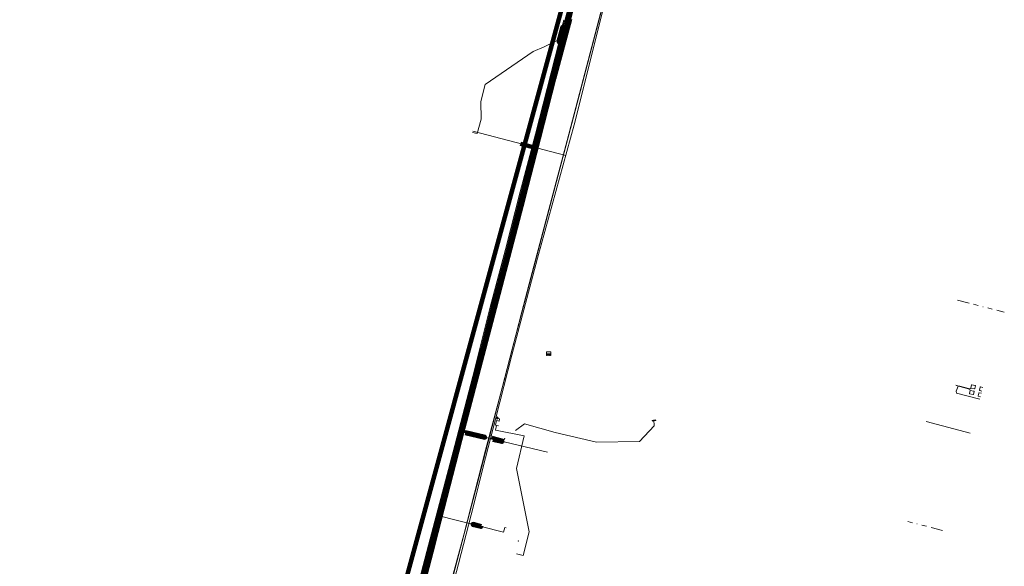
# Model space of a CAD drawing. Header units: metres. Extents: x 102998 to 103836, y 418192 to 419740.
# Tile 10 of 25: x 103325 to 103738, y 419097 to 419326. Entities that reach past the tile are written whole.
import ezdxf
from ezdxf.lldxf.tags import DXFTag

# ---------------------------------------------------------------- set-up
doc = ezdxf.new("R2010")
doc.units = ezdxf.units.M
doc.linetypes.add('RI-OVERIG', pattern=[17, 5, -2, 2, -2, 0, -2, 2, -2])
for name, color, linetype, lineweight in [('B-WE-KL-DATA_EUROFIBER NEDERLAND BV-G', 90, 'KL-DATA-N', 18), ('B-WE-KL-DATA_HULPSTUK_KPN BV-S @ 0.5', 90, 'Continuous', 25), ('B-WE-KL-DATA_KABELBED_KPN BV-G', 90, 'Continuous', 100), ('B-WE-KL-DATA_KABELBED_ZIGGO BV-G', 90, 'Continuous', 100), ('B-WE-KL-DATA_MANTELBUIS_POLYVINYLCHLORIDE PVC_100_KPN BV-G', 90, 'Continuous', 100), ('B-WE-KL-DATA_RIJKSWATERSTAAT WEST NEDERLAND ZUID-G', 90, 'KL-DATA-N', 18), ('B-WE-KL-ET_LS_400 V_STEDIN NETBEHEER BV-G', 190, 'KL-LS-N', 18), ('B-WE-KL-ET_LS_500 V_RIJKSWATERSTAAT WEST NEDERLAND ZUID-G', 190, 'KL-LS-N', 18), ('B-WE-KL-ET_LS_MANTELBUIS_ASBESTCEMENT_110_STEDIN NETBEHEER BV-G', 190, 'Continuous', 100), ('B-WE-KL-ET_LS_MANTELBUIS_POLYVINYLCHLORIDE PVC_110_STEDIN NETBEHEER BV-G', 190, 'Continuous', 100), ('B-WE-KL-ET_LS_MANTELBUIS_STAAL_60_STEDIN NETBEHEER BV-G', 190, 'Continuous', 100), ('B-WE-KL-ET_LS_MANTELBUIS_STEDIN NETBEHEER BV-G', 190, 'Continuous', 100), ('B-WE-KL-ET_MS_13 KV_STEDIN NETBEHEER BV-G', 130, 'KL-MS-N', 18), ('B-WE-KL-GAS_LD_HULPSTUK_STEDIN NETBEHEER BV-S @ 0.5', 50, 'Continuous', 25), ('B-WE-KL-GAS_LD_MANTELBUIS_STEDIN NETBEHEER BV-G', 50, 'Continuous', 100), ('B-WE-KL-GAS_LD_POLYETHYLEEN PE_110_0.1 BAR_STEDIN NETBEHEER BV-G', 50, 'KL-GAS-LD-N', 18), ('B-WE-KL-GAS_LD_POLYETHYLEEN PE_160_0.1 BAR_STEDIN NETBEHEER BV-G', 50, 'KL-GAS-LD-N', 18), ('B-WE-KL-GAS_LD_POLYETHYLEEN PE_32_0.1 BAR_STEDIN NETBEHEER BV-G', 50, 'KL-GAS-LD-N', 18), ('B-WE-KL-GAS_LD_POLYVINYLCHLORIDE PVC_200_0.1 BAR_STEDIN NETBEHEER BV-G', 50, 'KL-GAS-LD-N', 18), ('B-WE-KL-GAS_LD_STAAL_32_0.1 BAR_STEDIN NETBEHEER BV-G', 50, 'KL-GAS-LD-N', 18), ('B-WE-KL-OVERIG_RIJKSWATERSTAAT WEST NEDERLAND ZUID-G', 8, 'Continuous', 18), ('B-WE-KL-WATER_ASBESTCEMENT_176_EVIDES INFRA-G', 170, 'KL-WATER-N', 18), ('B-WE-KL-WATER_HULPSTUK_EVIDES INFRA-S @ 0.5', 170, 'Continuous', 25), ('B-WE-KW-KUNSTWERK_SLUIS_WATERSCHAP HOLLANDSE DELTA-S @ 0.5', 170, 'Continuous', 25), ('B-WE-RI-VRIJVERVAL_200_RIJKSWATERSTAAT WEST NEDERLAND ZUID-G', 210, 'RI-OVERIG', 18), ('B-WE-RI-VRIJVERVAL_250_RIJKSWATERSTAAT WEST NEDERLAND ZUID-G', 210, 'RI-OVERIG', 18), ('V-WE-KL-DATA_OVERIG_TENNET TSO-G', 90, 'KL-DATA-V', 35)]:
    doc.layers.add(name, color=color, linetype=linetype, lineweight=lineweight)
doc.styles.add('NLCS-ISO', font='NLCS-ISO.ttf')
doc.styles.get("Standard").update_dxf_attribs({"font": 'arial.ttf'})
tags = doc.linetypes.add('KL-DATA-N', pattern='A,4,-1,[101,NLCS.SHX,S=0.5,R=0,X=0,Y=0],-1,4,-1,["D",Standard,S=1,R=0,X=-0.25,Y=-0.5],-1.5', length=12.5).pattern_tags.tags
tags[18] = DXFTag(74, 10)
tags = doc.linetypes.add('KL-DATA-V', pattern='A,2,[24,NLCS.SHX,S=0.5,R=0,X=0,Y=0],2,-1,[101,NLCS.SHX,S=0.5,R=0,X=0,Y=0],-1,2,[24,NLCS.SHX,S=0.5,R=0,X=0,Y=0],2,-1,["D",Standard,S=1,R=0,X=-0.25,Y=-0.5],-1.5', length=12.5).pattern_tags.tags
tags[34] = DXFTag(74, 10)
tags = doc.linetypes.add('KL-GAS-LD-N', pattern='A,4,-1,[69,NLCS.SHX,S=0.5,R=0,X=0,Y=0],-1,4,-1,["L",Standard,S=1,R=0,X=0.25,Y=-0.5],-2', length=13).pattern_tags.tags
tags[18] = DXFTag(74, 10)
tags = doc.linetypes.add('KL-LS-N', pattern='A,4,-1,[103,NLCS.SHX,S=0.75,R=0,X=0,Y=0],-1,4,-1,["L",Standard,S=1,R=0,X=0,Y=-0.5],-2', length=13).pattern_tags.tags
tags[18] = DXFTag(74, 10)
tags = doc.linetypes.add('KL-MS-N', pattern='A,4,-1,[103,NLCS.SHX,S=0.75,R=0,X=0,Y=0],-1,4,-1,["M",Standard,S=1,R=0,X=0,Y=-0.5],-2', length=13).pattern_tags.tags
tags[18] = DXFTag(74, 10)
doc.linetypes.add('KL-WATER-N', pattern='A,7,-0.5,[168,NLCS.SHX,S=0.75,R=0,X=0.75,Y=0],-2', length=9.5)

# ---------------------------------------------------------------- blocks, each defined once
blk = doc.blocks.new('SKL-WTB_HULP_OVERIG-SO')
at = {"color": 0, "linetype": 'ByBlock', "lineweight": 18}
for points in [[(-0.14, 0.14), (0.14, -0.14)], [(0.14, 0.14), (-0.14, -0.14)]]:
    blk.add_lwpolyline(points, dxfattribs=at)
at = {"color": 0, "linetype": 'ByBlock', "lineweight": 18, "style": 'NLCS-ISO', "flags": 1}
for tag, p in [('TYPE', (1.5, 0)), ('OMSCHRIJVING', (1.5, -3)), ('LABEL', (1.5, -1.5))]:
    blk.add_attdef(tag, p, '', height=1, dxfattribs=at)
blk = doc.blocks.new('SKL-WTB_HULP_AFSLUITER-SO')
at = {"color": 0, "linetype": 'ByBlock', "lineweight": 18}
blk.add_lwpolyline([(0, 0.8), (0, -0.8)], dxfattribs=at)
blk.add_circle((0, 0), 1, dxfattribs=at)
at = {"color": 0, "linetype": 'ByBlock', "lineweight": 18, "style": 'NLCS-ISO', "flags": 1}
for tag, p in [('TYPE', (1.5, 0)), ('OMSCHRIJVING', (1.5, -3)), ('LABEL', (1.5, -1.5))]:
    blk.add_attdef(tag, p, '', height=1, dxfattribs=at)
blk = doc.blocks.new('SKL-WTB_HULP_MOF-SO')
at = {"linetype": 'ByBlock', "lineweight": 18}
h = blk.add_hatch(color=0, dxfattribs=at)
h.dxf.hatch_style = 1
h.paths.add_polyline_path([(-0.5625, 0, 1), (0.5625, 0, 1)])
at = {"color": 0, "linetype": 'ByBlock', "lineweight": 18}
blk.add_circle((0, 0), 0.5625, dxfattribs=at)
at = {"color": 0, "linetype": 'ByBlock', "lineweight": 18, "style": 'NLCS-ISO', "flags": 1}
for tag, p in [('TYPE', (1.5, 0)), ('OMSCHRIJVING', (1.5, -3)), ('LABEL', (1.5, -1.5))]:
    blk.add_attdef(tag, p, '', height=1, dxfattribs=at)
blk = doc.blocks.new('SKW-SLUIS-SO')
at = {"color": 0, "linetype": 'ByBlock', "lineweight": 18}
blk.add_lwpolyline([(0.31, -1.55), (0.82, -1.55), (0.82, -0.35, -1), (1.45, -0.35), (1.45, -1.55), (1.7, -1.55), (1.7, 1.55), (-1.7, 1.55), (-1.7, -1.55), (-1.45, -1.55), (-1.45, -0.35, -1), (-0.82, -0.35), (-0.82, -1.55), (-0.32, -1.55), (-0.32, -0.35, -1), (0.31, -0.35)], format="xyb", close=True, dxfattribs=at)

msp = doc.modelspace()

# ---------------------------------------------------------------- linework, layer by layer
at = {"layer": 'B-WE-KL-DATA_EUROFIBER NEDERLAND BV-G', "flags": 128}
for points in [[(103331.9, 418476.1), (103339.203, 418500), (103385.454, 418680.557), (103394, 418712.83), (103445.721, 418908.142), (103453.131, 418938.564), (103453.65, 418940.481), (103478.795, 419033.129), (103496.526, 419101.237), (103515.346, 419173.03), (103515.858, 419174.967), (103556.103, 419329.248), (103588.709, 419450.196), (103595.832, 419477.707)], [(103331.9, 418476.1), (103339.2, 418500), (103385.4, 418680.6), (103394, 418712.8), (103445.7, 418908.1), (103453.1, 418938.6), (103453.7, 418940.5), (103478.8, 419033.1), (103496.5, 419101.2), (103515.3, 419173), (103515.9, 419175), (103556.1, 419329.2), (103588.7, 419450.2), (103595.8, 419477.7)]]:
    msp.add_lwpolyline(points, dxfattribs=at)
at = {"layer": 'B-WE-KL-DATA_KABELBED_KPN BV-G', "flags": 128}
for points in [[(103511.236, 419157.466), (103515.858, 419174.967), (103542.757, 419278.031), (103556.103, 419329.248), (103584.297, 419433.83), (103584.465, 419434.455)], [(103556.028, 419326.639), (103549.386, 419301.558), (103541.353, 419270.354)], [(103553.589, 419319.601), (103552.075, 419313.793)], [(103541.353, 419270.354), (103536.45, 419251.312), (103524.371, 419205.272), (103511.134, 419154.571), (103498.603, 419106.177), (103486.051, 419057.831), (103486.015, 419057.697), (103473.208, 419009.509), (103470.737, 419000), (103465.908, 418981.414), (103459.917, 418958.356), (103458.858, 418954.95), (103456.379, 418946.978), (103454.976, 418941.323), (103447.211, 418910.016), (103442.678, 418896.49), (103433.32, 418857.015), (103420.545, 418808.673), (103407.684, 418760.323), (103395.189, 418712.64), (103385.627, 418676.732)], [(103446.875, 418912.882), (103446.877, 418912.888), (103454.976, 418941.323), (103458.858, 418954.95), (103460.52, 418960.785), (103465.908, 418981.414), (103473.155, 419009.161), (103485.962, 419057.486), (103486.015, 419057.697), (103511.237, 419157.466)], [(103446.875, 418912.881), (103446.877, 418912.888), (103453.131, 418938.564), (103469.755, 419000), (103478.795, 419033.129), (103496.526, 419101.237), (103510.792, 419155.781), (103511.236, 419157.466)]]:
    msp.add_lwpolyline(points, dxfattribs=at)
at = {"layer": 'B-WE-KL-DATA_KABELBED_ZIGGO BV-G', "flags": 128}
msp.add_lwpolyline([(103268.698, 418290.605), (103609.353, 419539.885), (103621.392, 419635.736), (103611.213, 419648.839)], dxfattribs=at)
at = {"layer": 'B-WE-KL-DATA_MANTELBUIS_POLYVINYLCHLORIDE PVC_100_KPN BV-G', "flags": 128}
msp.add_lwpolyline([(103553.589, 419319.601), (103552.075, 419313.793)], dxfattribs=at)
at = {"layer": 'B-WE-KL-DATA_RIJKSWATERSTAAT WEST NEDERLAND ZUID-G', "flags": 128}
for points in [[(103728.077, 419166.965), (103718.29, 419169.44), (103718.22, 419170.33), (103719.02, 419172.31), (103718.03, 419172.76)], [(103728.077, 419166.965), (103718.29, 419169.44), (103718.22, 419170.33), (103719.02, 419172.31), (103718.03, 419172.76)], [(103724.3, 419171.55), (103723.87, 419171.26), (103719.71, 419172.41), (103719.34, 419172.35), (103718.03, 419172.76)], [(103728.077, 419166.965), (103718.29, 419169.44), (103718.22, 419170.33), (103719.02, 419172.31), (103718.03, 419172.76)], [(103724.01, 419170.61), (103723.74, 419171.06), (103719.65, 419172.16), (103719.34, 419172.35), (103718.03, 419172.76)], [(103728.077, 419166.965), (103718.29, 419169.44), (103718.22, 419170.33), (103719.02, 419172.31), (103718.03, 419172.76)], [(103718.03, 419172.76), (103719.02, 419172.31), (103718.22, 419170.33), (103718.29, 419169.44), (103728.077, 419166.965)], [(103724.01, 419170.61), (103725.62, 419170.27), (103725.73, 419170.09), (103725.48, 419168.92), (103725.3, 419168.8), (103723.84, 419169.11), (103723.72, 419169.29), (103724, 419170.6)], [(103724.3, 419171.59), (103724.58, 419172.87), (103724.76, 419172.98), (103726.22, 419172.67), (103726.34, 419172.49), (103726.09, 419171.32), (103725.91, 419171.2), (103724.3, 419171.55)], [(103729.028, 419170.327), (103728.09, 419170.56), (103727.98, 419170.74), (103728.27, 419171.91), (103728.45, 419172.02), (103729.438, 419171.776)], [(103728.347, 419167.921), (103727.49, 419168.14), (103727.38, 419168.32), (103727.67, 419169.49), (103727.85, 419169.59), (103728.755, 419169.364)]]:
    msp.add_lwpolyline(points, dxfattribs=at)
at = {"layer": 'B-WE-KL-ET_LS_400 V_STEDIN NETBEHEER BV-G', "flags": 128}
for points in [[(103623.632, 419583.927), (103618.174, 419563.659), (103610.175, 419533.353), (103601.68, 419502.015), (103598.599, 419490.231), (103589.63, 419459.09), (103584.029, 419437.672), (103580.705, 419425.362), (103566.403, 419370.665), (103559.843, 419346.486), (103553.47, 419323.51), (103553.635, 419322.457), (103552.28, 419317.265), (103551.628, 419316.392), (103541.822, 419278.072), (103535.489, 419253.889), (103529.29, 419229.655), (103522.843, 419205.495), (103515.507, 419176.384), (103509.578, 419153.423), (103546.477, 419144.63)], [(103449.324, 418923.329), (103458.979, 418960.935), (103464.148, 418980.769), (103471.479, 419009.344), (103481.294, 419047.067), (103490.043, 419080.673), (103490.554, 419082.59), (103496.521, 419105.555), (103507.628, 419147.473), (103515.119, 419176.483), (103522.456, 419205.595), (103528.902, 419229.755), (103535.101, 419253.989), (103541.434, 419278.172), (103552.973, 419323.216), (103553.742, 419325.969), (103559.457, 419346.592), (103566.017, 419370.769), (103573.59, 419399.774), (103579.013, 419420.839), (103580.317, 419425.457), (103582.921, 419435.088), (103588.223, 419455.291), (103598.213, 419490.333), (103601.294, 419502.116), (103609.798, 419533.454), (103617.872, 419564.038)], [(103515.083, 419278.952), (103517.011, 419278.449), (103518.6, 419284.546), (103518.452, 419291.921), (103520.315, 419299.083), (103529.355, 419305.281), (103540.558, 419312.933), (103545.048, 419314.999), (103551.193, 419317.911), (103553.363, 419326.099), (103553.742, 419325.969)], [(103529.093, 419112.874), (103528.611, 419112.998), (103528.087, 419110.965), (103499.881, 419118.235)]]:
    msp.add_lwpolyline(points, dxfattribs=at)
at = {"layer": 'B-WE-KL-ET_LS_500 V_RIJKSWATERSTAAT WEST NEDERLAND ZUID-G', "flags": 128}
msp.add_lwpolyline([(103718.03, 419172.76), (103719.02, 419172.31), (103718.22, 419170.33), (103718.29, 419169.44), (103728.077, 419166.965)], dxfattribs=at)
at = {"layer": 'B-WE-KL-ET_LS_MANTELBUIS_ASBESTCEMENT_110_STEDIN NETBEHEER BV-G', "flags": 128}
msp.add_lwpolyline([(103511.964, 419152.649), (103520.232, 419150.678), (103520.324, 419151.068), (103512.056, 419153.039), (103511.964, 419152.649)], dxfattribs=at)
at = {"layer": 'B-WE-KL-ET_LS_MANTELBUIS_POLYVINYLCHLORIDE PVC_110_STEDIN NETBEHEER BV-G', "flags": 128}
msp.add_lwpolyline([(103551.544, 419316.871), (103553.145, 419323.142), (103552.757, 419323.24), (103551.156, 419316.969), (103551.544, 419316.871)], dxfattribs=at)
at = {"layer": 'B-WE-KL-ET_LS_MANTELBUIS_STAAL_60_STEDIN NETBEHEER BV-G', "flags": 128}
msp.add_lwpolyline([(103523.579, 419149.881), (103527.47, 419148.953), (103527.562, 419149.343), (103523.671, 419150.271), (103523.579, 419149.881)], dxfattribs=at)
at = {"layer": 'B-WE-KL-ET_LS_MANTELBUIS_STEDIN NETBEHEER BV-G', "flags": 128}
msp.add_lwpolyline([(103518.721, 419113.586), (103515.12, 419114.514), (103515.02, 419114.126), (103518.621, 419113.198), (103518.721, 419113.586)], dxfattribs=at)
at = {"layer": 'B-WE-KL-ET_MS_13 KV_STEDIN NETBEHEER BV-G', "flags": 128}
msp.add_lwpolyline([(103500.641, 419069.495), (103503.693, 419081.444), (103511.374, 419109.949), (103520.497, 419145.501), (103528.248, 419174.736), (103535.759, 419203.562), (103539.585, 419218.035), (103548.327, 419251.349), (103554.753, 419275.515), (103586.542, 419396.815), (103593.68, 419423.45)], dxfattribs=at)
at = {"layer": 'B-WE-KL-GAS_LD_MANTELBUIS_STEDIN NETBEHEER BV-G', "flags": 128}
for points in [[(103535.231, 419274.19), (103542.027, 419272.404)], [(103591.259, 419157.706), (103591.245, 419158.205)]]:
    msp.add_lwpolyline(points, dxfattribs=at)
at = {"layer": 'B-WE-KL-GAS_LD_POLYETHYLEEN PE_110_0.1 BAR_STEDIN NETBEHEER BV-G', "flags": 128}
for points in [[(103525.099, 419155.902), (103524.633, 419155.995), (103525.101, 419157.934), (103526.148, 419157.669), (103526.394, 419158.693), (103525.318, 419158.972)], [(103524.859, 419159.092), (103525.318, 419158.972)], [(103533.051, 419153.716), (103536.847, 419156.472), (103549.713, 419152.86), (103567.148, 419148.876), (103585.18, 419149.06), (103591.312, 419155.736), (103591.244, 419158.235)], [(103525.099, 419155.902), (103525.892, 419155.716)]]:
    msp.add_lwpolyline(points, dxfattribs=at)
at = {"layer": 'B-WE-KL-GAS_LD_POLYETHYLEEN PE_160_0.1 BAR_STEDIN NETBEHEER BV-G', "flags": 128}
msp.add_lwpolyline([(103458.028, 418905.349), (103469.185, 418944.946), (103492.553, 419035.921), (103497.068, 419051.691), (103509.129, 419097.775), (103514.404, 419118.282), (103520.531, 419142.199)], dxfattribs=at)
at = {"layer": 'B-WE-KL-GAS_LD_POLYETHYLEEN PE_32_0.1 BAR_STEDIN NETBEHEER BV-G', "flags": 128}
msp.add_lwpolyline([(103515.214, 419279.449), (103554.162, 419269.215)], dxfattribs=at)
at = {"layer": 'B-WE-KL-GAS_LD_POLYVINYLCHLORIDE PVC_200_0.1 BAR_STEDIN NETBEHEER BV-G', "flags": 128}
for points in [[(103524.859, 419159.092), (103531.603, 419185.414), (103542.372, 419226.154), (103557.713, 419282.182), (103573.566, 419345.516), (103588.676, 419400.862), (103600.534, 419445.218), (103606.198, 419468.538), (103616.531, 419495.427), (103618.477, 419500.166), (103630.119, 419528.028)], [(103520.531, 419142.199), (103524.859, 419159.092)]]:
    msp.add_lwpolyline(points, dxfattribs=at)
at = {"layer": 'B-WE-KL-GAS_LD_STAAL_32_0.1 BAR_STEDIN NETBEHEER BV-G', "flags": 128}
msp.add_lwpolyline([(103525.099, 419155.902), (103524.701, 419153.897), (103536.704, 419151.51), (103533.435, 419137.756), (103538.851, 419111.141), (103536.24, 419101.164), (103533.538, 419101.862)], dxfattribs=at)
at = {"layer": 'B-WE-KL-OVERIG_RIJKSWATERSTAAT WEST NEDERLAND ZUID-G', "flags": 128}
msp.add_lwpolyline([(103724.009, 419152.588), (103705.58, 419157.55)], dxfattribs=at)
msp.add_lwpolyline([(103724.009, 419152.588), (103705.58, 419157.55)], dxfattribs=at)
msp.add_lwpolyline([(103724.009, 419152.588), (103705.58, 419157.55)], dxfattribs=at)
msp.add_lwpolyline([(103724.009, 419152.588), (103705.58, 419157.55)], dxfattribs=at)
msp.add_lwpolyline([(103724.009, 419152.588), (103705.58, 419157.55)], dxfattribs=at)
msp.add_lwpolyline([(103724.009, 419152.588), (103705.58, 419157.55)], dxfattribs=at)
msp.add_lwpolyline([(103724.009, 419152.588), (103705.58, 419157.55)], dxfattribs=at)
msp.add_lwpolyline([(103724.009, 419152.588), (103705.58, 419157.55)], dxfattribs=at)
msp.add_lwpolyline([(103724.009, 419152.588), (103705.58, 419157.55)], dxfattribs=at)
msp.add_lwpolyline([(103724.009, 419152.588), (103705.58, 419157.55)], dxfattribs=at)
msp.add_lwpolyline([(103724.009, 419152.588), (103705.58, 419157.55)], dxfattribs=at)
at = {"layer": 'B-WE-KL-WATER_ASBESTCEMENT_176_EVIDES INFRA-G', "flags": 128}
for points in [[(103522.316, 419151.586), (103531.716, 419187.868), (103557.445, 419285.343), (103574.456, 419350.649), (103588.699, 419408.343), (103597.801, 419447.514), (103603.832, 419471.182), (103616.796, 419521.124)], [(103342.873, 418474.569), (103355.888, 418514.72), (103359.545, 418528.71), (103386.205, 418630.969), (103411.756, 418727.834), (103431.218, 418802.381), (103468.332, 418945.246), (103496.233, 419052.059), (103516.883, 419130.619), (103522.316, 419151.586)], [(103528.51, 419150.31), (103528.47, 419149.99), (103522.316, 419151.586)]]:
    msp.add_lwpolyline(points, dxfattribs=at)
at = {"layer": 'B-WE-RI-VRIJVERVAL_200_RIJKSWATERSTAAT WEST NEDERLAND ZUID-G', "flags": 128}
msp.add_lwpolyline([(103718.73, 419208.48), (103738.401, 419203.455)], dxfattribs=at)
at = {"layer": 'B-WE-RI-VRIJVERVAL_250_RIJKSWATERSTAAT WEST NEDERLAND ZUID-G', "flags": 128}
msp.add_lwpolyline([(103712.461, 419111.774), (103696.04, 419115.96)], dxfattribs=at)
at = {"layer": 'V-WE-KL-DATA_OVERIG_TENNET TSO-G', "flags": 128}
msp.add_lwpolyline([(103565.964, 419368.172), (103566.458, 419366.442), (103540.731, 419267.364), (103442.118, 418890.547), (103440.947, 418887.511)], dxfattribs=at)

# ---------------------------------------------------------------- block references
at = {"layer": 'B-WE-KL-DATA_HULPSTUK_KPN BV-S @ 0.5', "xscale": 0.5, "yscale": 0.5, "zscale": 0.5}
for name, p in [('SKL-WTB_HULP_MOF-SO', (103554.119, 419321.637)), ('SKL-WTB_HULP_OVERIG-SO', (103541.352, 419270.354)), ('SKL-WTB_HULP_OVERIG-SO', (103541.352, 419270.354)), ('SKL-WTB_HULP_MOF-SO', (103530.491, 419231.037)), ('SKL-WTB_HULP_OVERIG-SO', (103511.236, 419157.466)), ('SKL-WTB_HULP_OVERIG-SO', (103511.236, 419157.466)), ('SKL-WTB_HULP_OVERIG-SO', (103511.237, 419157.466))]:
    msp.add_blockref(name, p, dxfattribs=at)
at = {"layer": 'B-WE-KL-GAS_LD_HULPSTUK_STEDIN NETBEHEER BV-S @ 0.5', "xscale": 0.5, "yscale": 0.5, "zscale": 0.5}
for name, p in [('SKL-WTB_HULP_OVERIG-SO', (103524.859, 419159.092)), ('SKL-WTB_HULP_AFSLUITER-SO', (103525.318, 419158.972))]:
    msp.add_blockref(name, p, dxfattribs=at)
at = {"layer": 'B-WE-KL-WATER_HULPSTUK_EVIDES INFRA-S @ 0.5', "xscale": 0.5, "yscale": 0.5, "zscale": 0.5}
for p in [(103522.316, 419151.586), (103528.51, 419150.31), (103534.23, 419107.29)]:
    msp.add_blockref('SKL-WTB_HULP_OVERIG-SO', p, dxfattribs=at)
at = {"layer": 'B-WE-KW-KUNSTWERK_SLUIS_WATERSCHAP HOLLANDSE DELTA-S @ 0.5', "xscale": 0.5, "yscale": 0.5, "zscale": 0.5}
msp.add_blockref('SKW-SLUIS-SO', (103547, 419186), dxfattribs=at)

doc.saveas('drawing.dxf')
